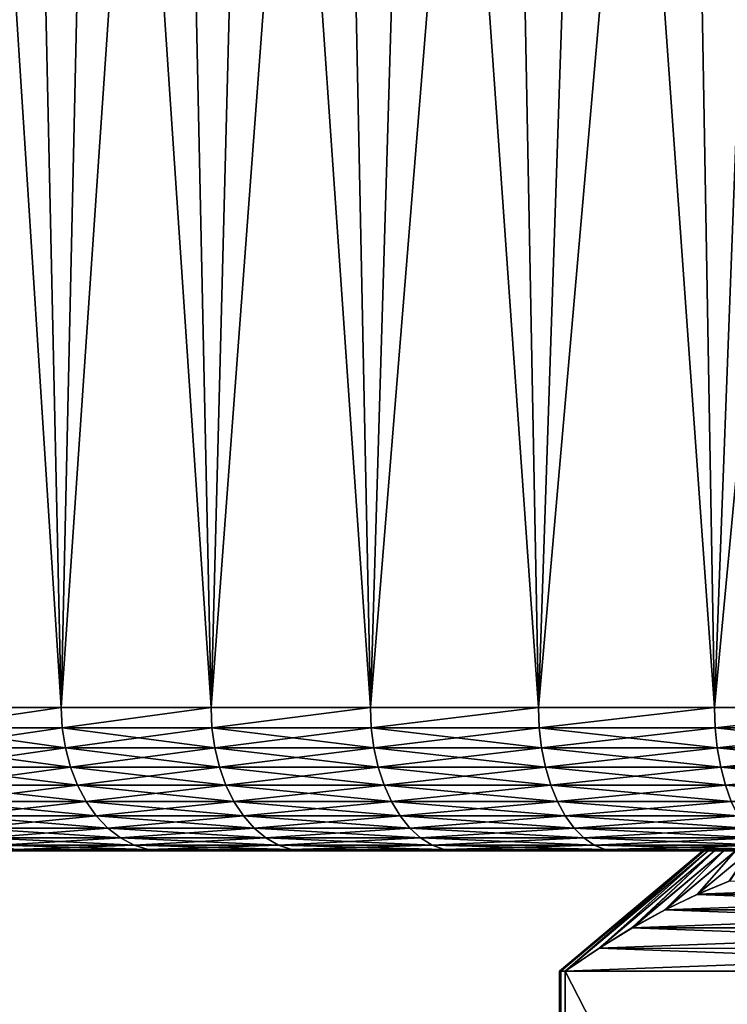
# Model space of a CAD drawing. Header units: metres. Extents: x -105 to 105, y -68 to 103.
# Tile 48 of 256: x -97 to -89, y 82 to 93. Entities that reach past the tile are written whole.
import ezdxf

# ---------------------------------------------------------------- set-up
doc = ezdxf.new("R2010")
doc.units = ezdxf.units.M
doc.layers.add('solid_FIT-BATH-150_SW0001', color=7, linetype='CONTINUOUS')

msp = doc.modelspace()

# ---------------------------------------------------------------- linework, layer by layer
at = {"layer": 'solid_FIT-BATH-150_SW0001'}
for points in [[(-96.213402, 85.585892, 20.50951), (-97.342949, 103.085892, 19.316242), (-97.672661, 85.585892, 18.942122)], [(-97.672424, 85.585892, -20.349396), (-97.342972, 103.085892, -20.723213), (-96.597527, 103.085892, -21.525274)], [(-97.672424, 85.585892, -20.349396), (-96.597527, 103.085892, -21.525274), (-96.213135, 85.585892, -21.916767)], [(-96.213402, 85.585892, 20.50951), (-96.597496, 103.085892, 20.118307), (-97.342949, 103.085892, 19.316242)], [(-96.213135, 85.585892, -21.916767), (-96.597527, 103.085892, -21.525274), (-95.822533, 103.085892, -22.300205)], [(-96.213402, 85.585892, 20.50951), (-95.822487, 103.085892, 20.893248), (-96.597496, 103.085892, 20.118307)], [(-94.646034, 85.585892, 21.968803), (-95.822487, 103.085892, 20.893248), (-96.213402, 85.585892, 20.50951)], [(-96.213135, 85.585892, -21.916767), (-95.822533, 103.085892, -22.300205), (-95.019348, 103.085892, -23.046818)], [(-96.213135, 85.585892, -21.916767), (-95.019348, 103.085892, -23.046818), (-94.64576, 85.585892, -23.37604)], [(-94.646034, 85.585892, 21.968803), (-95.019287, 103.085892, 21.63987), (-95.822487, 103.085892, 20.893248)], [(-94.64576, 85.585892, -23.37604), (-95.019348, 103.085892, -23.046818), (-94.19062, 103.085892, -23.762526)], [(-94.646034, 85.585892, 21.968803), (-94.190559, 103.085892, 22.355579), (-95.019287, 103.085892, 21.63987)], [(-92.978561, 85.585892, 23.312563), (-94.190559, 103.085892, 22.355579), (-94.646034, 85.585892, 21.968803)], [(-94.64576, 85.585892, -23.37604), (-94.19062, 103.085892, -23.762526), (-93.335052, 103.085892, -24.448406)], [(-94.64576, 85.585892, -23.37604), (-93.335052, 103.085892, -24.448406), (-92.978271, 85.585892, -24.71978)], [(-92.978561, 85.585892, 23.312563), (-93.334999, 103.085892, 23.041452), (-94.190559, 103.085892, 22.355579)], [(-92.978271, 85.585892, -24.71978), (-93.335052, 103.085892, -24.448406), (-92.455185, 103.085892, -25.102585)], [(-92.978561, 85.585892, 23.312563), (-92.455132, 103.085892, 23.695623), (-93.334999, 103.085892, 23.041452)], [(-91.219475, 85.585892, 24.533945), (-92.455132, 103.085892, 23.695623), (-92.978561, 85.585892, 23.312563)], [(-92.978271, 85.585892, -24.71978), (-92.455185, 103.085892, -25.102585), (-91.553223, 103.085892, -25.723272)], [(-92.978271, 85.585892, -24.71978), (-91.553223, 103.085892, -25.723272), (-91.21917, 85.585892, -25.941141)], [(-91.219475, 85.585892, 24.533945), (-91.553177, 103.085892, 24.316305), (-92.455132, 103.085892, 23.695623)], [(-91.21917, 85.585892, -25.941141), (-91.553223, 103.085892, -25.723272), (-90.627914, 103.085892, -26.311399)], [(-91.219475, 85.585892, 24.533945), (-90.627876, 103.085892, 24.904428), (-91.553177, 103.085892, 24.316305)], [(-89.377739, 85.585892, 25.626722), (-90.627876, 103.085892, 24.904428), (-91.219475, 85.585892, 24.533945)], [(-91.21917, 85.585892, -25.941141), (-90.627914, 103.085892, -26.311399), (-89.682449, 103.085892, -26.865026)], [(-91.21917, 85.585892, -25.941141), (-89.682449, 103.085892, -26.865026), (-89.377419, 85.585892, -27.033895)], [(-89.377739, 85.585892, 25.626722), (-89.682411, 103.085892, 25.458052), (-90.627876, 103.085892, 24.904428)], [(-89.377419, 85.585892, -27.033895), (-89.682449, 103.085892, -26.865026), (-88.717842, 103.085892, -27.38341)], [(-89.377739, 85.585892, 25.626722), (-88.717804, 103.085892, 25.976435), (-89.682411, 103.085892, 25.458052)], [(-87.462738, 85.585892, 26.585331), (-88.717804, 103.085892, 25.976435), (-89.377739, 85.585892, 25.626722)], [(-89.377419, 85.585892, -27.033895), (-88.717842, 103.085892, -27.38341), (-87.733665, 103.085892, -27.866907)], [(-89.377419, 85.585892, -27.033895), (-87.733665, 103.085892, -27.866907), (-87.462402, 85.585892, -27.992479)], [(-96.213402, 85.585892, 20.50951), (-97.672661, 85.585892, 18.942122), (-97.66095, 85.372414, 18.932325)], [(-97.672424, 85.585892, -20.349396), (-96.213135, 85.585892, -21.916767), (-97.66095, 85.372414, -20.339321)], [(-96.213402, 85.585892, 20.50951), (-97.66095, 85.372414, 18.932325), (-96.202408, 85.372414, 20.498909)], [(-96.213135, 85.585892, -21.916767), (-96.202408, 85.372414, -21.905907), (-97.66095, 85.372414, -20.339321)], [(-94.646034, 85.585892, 21.968803), (-96.213402, 85.585892, 20.50951), (-96.202408, 85.372414, 20.498909)], [(-96.213135, 85.585892, -21.916767), (-94.64576, 85.585892, -23.37604), (-96.202408, 85.372414, -21.905907)], [(-94.646034, 85.585892, 21.968803), (-96.202408, 85.372414, 20.498909), (-94.635826, 85.372414, 21.957451)], [(-94.64576, 85.585892, -23.37604), (-94.635826, 85.372414, -23.364447), (-96.202408, 85.372414, -21.905907)], [(-92.978561, 85.585892, 23.312563), (-94.646034, 85.585892, 21.968803), (-94.635826, 85.372414, 21.957451)], [(-94.64576, 85.585892, -23.37604), (-92.978271, 85.585892, -24.71978), (-94.635826, 85.372414, -23.364447)], [(-92.978561, 85.585892, 23.312563), (-94.635826, 85.372414, 21.957451), (-92.969177, 85.372414, 23.300516)], [(-92.978271, 85.585892, -24.71978), (-92.969177, 85.372414, -24.707514), (-94.635826, 85.372414, -23.364447)], [(-91.219475, 85.585892, 24.533945), (-92.978561, 85.585892, 23.312563), (-92.969177, 85.372414, 23.300516)], [(-92.978271, 85.585892, -24.71978), (-91.21917, 85.585892, -25.941141), (-92.969177, 85.372414, -24.707514)], [(-91.219475, 85.585892, 24.533945), (-92.969177, 85.372414, 23.300516), (-91.210968, 85.372414, 24.521263)], [(-91.21917, 85.585892, -25.941141), (-91.210968, 85.372414, -25.928261), (-92.969177, 85.372414, -24.707514)], [(-89.377739, 85.585892, 25.626722), (-91.219475, 85.585892, 24.533945), (-91.210968, 85.372414, 24.521263)], [(-91.21917, 85.585892, -25.941141), (-89.377419, 85.585892, -27.033895), (-91.210968, 85.372414, -25.928261)], [(-89.377739, 85.585892, 25.626722), (-91.210968, 85.372414, 24.521263), (-89.370155, 85.372414, 25.613472)], [(-89.377419, 85.585892, -27.033895), (-89.370155, 85.372414, -27.020468), (-91.210968, 85.372414, -25.928261)], [(-87.462738, 85.585892, 26.585331), (-89.377739, 85.585892, 25.626722), (-89.370155, 85.372414, 25.613472)], [(-89.377419, 85.585892, -27.033895), (-87.462402, 85.585892, -27.992479), (-89.370155, 85.372414, -27.020468)], [(-87.462738, 85.585892, 26.585331), (-89.370155, 85.372414, 25.613472), (-87.456108, 85.372414, 26.571573)], [(-87.462402, 85.585892, -27.992479), (-87.456108, 85.372414, -27.978571), (-89.370155, 85.372414, -27.020468)], [(-96.170197, 85.163086, 20.466698), (-96.202408, 85.372414, 20.498909), (-97.66095, 85.372414, 18.932325)], [(-97.626518, 85.163086, 18.902494), (-96.170197, 85.163086, 20.466698), (-97.66095, 85.372414, 18.932325)], [(-97.626518, 85.163086, -20.309492), (-97.66095, 85.372414, -20.339321), (-96.202408, 85.372414, -21.905907)], [(-96.170197, 85.163086, -21.873695), (-97.626518, 85.163086, -20.309492), (-96.202408, 85.372414, -21.905907)], [(-94.605995, 85.163086, 21.923023), (-94.635826, 85.372414, 21.957451), (-96.202408, 85.372414, 20.498909)], [(-96.170197, 85.163086, 20.466698), (-94.605995, 85.163086, 21.923023), (-96.202408, 85.372414, 20.498909)], [(-96.170197, 85.163086, -21.873695), (-96.202408, 85.372414, -21.905907), (-94.635826, 85.372414, -23.364447)], [(-94.605995, 85.163086, -23.330021), (-96.170197, 85.163086, -21.873695), (-94.635826, 85.372414, -23.364447)], [(-92.941879, 85.163086, 23.26405), (-92.969177, 85.372414, 23.300516), (-94.635826, 85.372414, 21.957451)], [(-94.605995, 85.163086, 21.923023), (-92.941879, 85.163086, 23.26405), (-94.635826, 85.372414, 21.957451)], [(-94.605995, 85.163086, -23.330021), (-94.635826, 85.372414, -23.364447), (-92.969177, 85.372414, -24.707514)], [(-92.941879, 85.163086, -24.671045), (-94.605995, 85.163086, -23.330021), (-92.969177, 85.372414, -24.707514)], [(-91.18634, 85.163086, 24.482943), (-91.210968, 85.372414, 24.521263), (-92.969177, 85.372414, 23.300516)], [(-92.941879, 85.163086, 23.26405), (-91.18634, 85.163086, 24.482943), (-92.969177, 85.372414, 23.300516)], [(-92.941879, 85.163086, -24.671045), (-92.969177, 85.372414, -24.707514), (-91.210968, 85.372414, -25.928261)], [(-91.18634, 85.163086, -25.889938), (-92.941879, 85.163086, -24.671045), (-91.210968, 85.372414, -25.928261)], [(-89.34832, 85.163086, 25.57349), (-89.370155, 85.372414, 25.613472), (-91.210968, 85.372414, 24.521263)], [(-91.18634, 85.163086, 24.482943), (-89.34832, 85.163086, 25.57349), (-91.210968, 85.372414, 24.521263)], [(-91.18634, 85.163086, -25.889938), (-91.210968, 85.372414, -25.928261), (-89.370155, 85.372414, -27.020468)], [(-89.34832, 85.163086, -26.980486), (-91.18634, 85.163086, -25.889938), (-89.370155, 85.372414, -27.020468)], [(-87.437187, 85.163086, 26.530136), (-87.456108, 85.372414, 26.571573), (-89.370155, 85.372414, 25.613472)], [(-89.34832, 85.163086, 25.57349), (-87.437187, 85.163086, 26.530136), (-89.370155, 85.372414, 25.613472)], [(-89.34832, 85.163086, -26.980486), (-89.370155, 85.372414, -27.020468), (-87.456108, 85.372414, -27.978571)], [(-87.437187, 85.163086, -27.937134), (-89.34832, 85.163086, -26.980486), (-87.456108, 85.372414, -27.978571)], [(-96.117226, 84.962379, 20.413729), (-96.170197, 85.163086, 20.466698), (-97.626518, 85.163086, 18.902494)], [(-97.569908, 84.962379, 18.853439), (-96.117226, 84.962379, 20.413729), (-97.626518, 85.163086, 18.902494)], [(-97.569908, 84.962379, -20.260437), (-97.626518, 85.163086, -20.309492), (-96.170197, 85.163086, -21.873695)], [(-96.117226, 84.962379, -21.820726), (-97.569908, 84.962379, -20.260437), (-96.170197, 85.163086, -21.873695)], [(-94.556938, 84.962379, 21.866411), (-94.605995, 85.163086, 21.923023), (-96.170197, 85.163086, 20.466698)], [(-96.117226, 84.962379, 20.413729), (-94.556938, 84.962379, 21.866411), (-96.170197, 85.163086, 20.466698)], [(-96.117226, 84.962379, -21.820726), (-96.170197, 85.163086, -21.873695), (-94.605995, 85.163086, -23.330021)], [(-94.556938, 84.962379, -23.273407), (-96.117226, 84.962379, -21.820726), (-94.605995, 85.163086, -23.330021)], [(-92.896988, 84.962379, 23.204081), (-92.941879, 85.163086, 23.26405), (-94.605995, 85.163086, 21.923023)], [(-94.556938, 84.962379, 21.866411), (-92.896988, 84.962379, 23.204081), (-94.605995, 85.163086, 21.923023)], [(-94.556938, 84.962379, -23.273407), (-94.605995, 85.163086, -23.330021), (-92.941879, 85.163086, -24.671045)], [(-92.896988, 84.962379, -24.611078), (-94.556938, 84.962379, -23.273407), (-92.941879, 85.163086, -24.671045)], [(-91.145844, 84.962379, 24.419924), (-91.18634, 85.163086, 24.482943), (-92.941879, 85.163086, 23.26405)], [(-92.896988, 84.962379, 23.204081), (-91.145844, 84.962379, 24.419924), (-92.941879, 85.163086, 23.26405)], [(-92.896988, 84.962379, -24.611078), (-92.941879, 85.163086, -24.671045), (-91.18634, 85.163086, -25.889938)], [(-91.145844, 84.962379, -25.826921), (-92.896988, 84.962379, -24.611078), (-91.18634, 85.163086, -25.889938)], [(-89.312424, 84.962379, 25.507744), (-89.34832, 85.163086, 25.57349), (-91.18634, 85.163086, 24.482943)], [(-91.145844, 84.962379, 24.419924), (-89.312424, 84.962379, 25.507744), (-91.18634, 85.163086, 24.482943)], [(-91.145844, 84.962379, -25.826921), (-91.18634, 85.163086, -25.889938), (-89.34832, 85.163086, -26.980486)], [(-89.312424, 84.962379, -26.914742), (-91.145844, 84.962379, -25.826921), (-89.34832, 85.163086, -26.980486)], [(-87.406067, 84.962379, 26.461998), (-87.437187, 85.163086, 26.530136), (-89.34832, 85.163086, 25.57349)], [(-89.312424, 84.962379, 25.507744), (-87.406067, 84.962379, 26.461998), (-89.34832, 85.163086, 25.57349)], [(-89.312424, 84.962379, -26.914742), (-89.34832, 85.163086, -26.980486), (-87.437187, 85.163086, -27.937134)], [(-87.406067, 84.962379, -27.868994), (-89.312424, 84.962379, -26.914742), (-87.437187, 85.163086, -27.937134)], [(-96.044579, 84.774384, 20.341084), (-96.117226, 84.962379, 20.413729), (-97.569908, 84.962379, 18.853439)], [(-97.492264, 84.774384, 18.786161), (-96.044579, 84.774384, 20.341084), (-97.569908, 84.962379, 18.853439)], [(-97.492264, 84.774384, -20.193157), (-97.569908, 84.962379, -20.260437), (-96.117226, 84.962379, -21.820726)], [(-96.044579, 84.774384, -21.748079), (-97.492264, 84.774384, -20.193157), (-96.117226, 84.962379, -21.820726)], [(-94.489662, 84.774384, 21.788767), (-94.556938, 84.962379, 21.866411), (-96.117226, 84.962379, 20.413729)], [(-96.044579, 84.774384, 20.341084), (-94.489662, 84.774384, 21.788767), (-96.117226, 84.962379, 20.413729)], [(-96.044579, 84.774384, -21.748079), (-96.117226, 84.962379, -21.820726), (-94.556938, 84.962379, -23.273407)], [(-94.489662, 84.774384, -23.195765), (-96.044579, 84.774384, -21.748079), (-94.556938, 84.962379, -23.273407)], [(-92.835419, 84.774384, 23.121836), (-92.896988, 84.962379, 23.204081), (-94.556938, 84.962379, 21.866411)], [(-94.489662, 84.774384, 21.788767), (-92.835419, 84.774384, 23.121836), (-94.556938, 84.962379, 21.866411)], [(-94.489662, 84.774384, -23.195765), (-94.556938, 84.962379, -23.273407), (-92.896988, 84.962379, -24.611078)], [(-92.835419, 84.774384, -24.528833), (-94.489662, 84.774384, -23.195765), (-92.896988, 84.962379, -24.611078)], [(-91.090302, 84.774384, 24.333496), (-91.145844, 84.962379, 24.419924), (-92.896988, 84.962379, 23.204081)], [(-92.835419, 84.774384, 23.121836), (-91.090302, 84.774384, 24.333496), (-92.896988, 84.962379, 23.204081)], [(-92.835419, 84.774384, -24.528833), (-92.896988, 84.962379, -24.611078), (-91.145844, 84.962379, -25.826921)], [(-91.090302, 84.774384, -25.740494), (-92.835419, 84.774384, -24.528833), (-91.145844, 84.962379, -25.826921)], [(-89.263184, 84.774384, 25.417574), (-89.312424, 84.962379, 25.507744), (-91.145844, 84.962379, 24.419924)], [(-91.090302, 84.774384, 24.333496), (-89.263184, 84.774384, 25.417574), (-91.145844, 84.962379, 24.419924)], [(-91.090302, 84.774384, -25.740494), (-91.145844, 84.962379, -25.826921), (-89.312424, 84.962379, -26.914742)], [(-89.263184, 84.774384, -26.82457), (-91.090302, 84.774384, -25.740494), (-89.312424, 84.962379, -26.914742)], [(-87.363388, 84.774384, 26.368544), (-87.406067, 84.962379, 26.461998), (-89.312424, 84.962379, 25.507744)], [(-89.263184, 84.774384, 25.417574), (-87.363388, 84.774384, 26.368544), (-89.312424, 84.962379, 25.507744)], [(-89.263184, 84.774384, -26.82457), (-89.312424, 84.962379, -26.914742), (-87.406067, 84.962379, -27.868994)], [(-87.363388, 84.774384, -27.775541), (-89.263184, 84.774384, -26.82457), (-87.406067, 84.962379, -27.868994)], [(-95.953743, 84.602951, 20.250242), (-96.044579, 84.774384, 20.341084), (-97.492264, 84.774384, 18.786161)], [(-97.395172, 84.602951, 18.70203), (-95.953743, 84.602951, 20.250242), (-97.492264, 84.774384, 18.786161)], [(-97.395172, 84.602951, -20.109028), (-97.492264, 84.774384, -20.193157), (-96.044579, 84.774384, -21.748079)], [(-95.953743, 84.602951, -21.657238), (-97.395172, 84.602951, -20.109028), (-96.044579, 84.774384, -21.748079)], [(-94.405533, 84.602951, 21.691677), (-94.489662, 84.774384, 21.788767), (-96.044579, 84.774384, 20.341084)], [(-95.953743, 84.602951, 20.250242), (-94.405533, 84.602951, 21.691677), (-96.044579, 84.774384, 20.341084)], [(-95.953743, 84.602951, -21.657238), (-96.044579, 84.774384, -21.748079), (-94.489662, 84.774384, -23.195765)], [(-94.405533, 84.602951, -23.098673), (-95.953743, 84.602951, -21.657238), (-94.489662, 84.774384, -23.195765)], [(-92.75843, 84.602951, 23.018991), (-92.835419, 84.774384, 23.121836), (-94.489662, 84.774384, 21.788767)], [(-94.405533, 84.602951, 21.691677), (-92.75843, 84.602951, 23.018991), (-94.489662, 84.774384, 21.788767)], [(-94.405533, 84.602951, -23.098673), (-94.489662, 84.774384, -23.195765), (-92.835419, 84.774384, -24.528833)], [(-92.75843, 84.602951, -24.425987), (-94.405533, 84.602951, -23.098673), (-92.835419, 84.774384, -24.528833)], [(-91.020844, 84.602951, 24.22542), (-91.090302, 84.774384, 24.333496), (-92.835419, 84.774384, 23.121836)], [(-92.75843, 84.602951, 23.018991), (-91.020844, 84.602951, 24.22542), (-92.835419, 84.774384, 23.121836)], [(-92.75843, 84.602951, -24.425987), (-92.835419, 84.774384, -24.528833), (-91.090302, 84.774384, -25.740494)], [(-91.020844, 84.602951, -25.632418), (-92.75843, 84.602951, -24.425987), (-91.090302, 84.774384, -25.740494)], [(-89.201614, 84.602951, 25.304819), (-89.263184, 84.774384, 25.417574), (-91.090302, 84.774384, 24.333496)], [(-91.020844, 84.602951, 24.22542), (-89.201614, 84.602951, 25.304819), (-91.090302, 84.774384, 24.333496)], [(-91.020844, 84.602951, -25.632418), (-91.090302, 84.774384, -25.740494), (-89.263184, 84.774384, -26.82457)], [(-89.201614, 84.602951, -26.711815), (-91.020844, 84.602951, -25.632418), (-89.263184, 84.774384, -26.82457)], [(-87.31002, 84.602951, 26.251684), (-87.363388, 84.774384, 26.368544), (-89.263184, 84.774384, 25.417574)], [(-89.201614, 84.602951, 25.304819), (-87.31002, 84.602951, 26.251684), (-89.263184, 84.774384, 25.417574)], [(-89.201614, 84.602951, -26.711815), (-89.263184, 84.774384, -26.82457), (-87.363388, 84.774384, -27.775541)], [(-95.846558, 84.451561, 20.143057), (-95.953743, 84.602951, 20.250242), (-97.395172, 84.602951, 18.70203)], [(-97.280617, 84.451561, 18.602766), (-95.846558, 84.451561, 20.143057), (-97.395172, 84.602951, 18.70203)], [(-97.280617, 84.451561, -20.009764), (-97.395172, 84.602951, -20.109028), (-95.953743, 84.602951, -21.657238)], [(-95.846558, 84.451561, -21.550055), (-97.280617, 84.451561, -20.009764), (-95.953743, 84.602951, -21.657238)], [(-94.306267, 84.451561, 21.577118), (-94.405533, 84.602951, 21.691677), (-95.953743, 84.602951, 20.250242)], [(-95.846558, 84.451561, 20.143057), (-94.306267, 84.451561, 21.577118), (-95.953743, 84.602951, 20.250242)], [(-95.846558, 84.451561, -21.550055), (-95.953743, 84.602951, -21.657238), (-94.405533, 84.602951, -23.098673)], [(-94.306267, 84.451561, -22.984116), (-95.846558, 84.451561, -21.550055), (-94.405533, 84.602951, -23.098673)], [(-92.667595, 84.451561, 22.897644), (-92.75843, 84.602951, 23.018991), (-94.405533, 84.602951, 21.691677)], [(-94.306267, 84.451561, 21.577118), (-92.667595, 84.451561, 22.897644), (-94.405533, 84.602951, 21.691677)], [(-94.306267, 84.451561, -22.984116), (-94.405533, 84.602951, -23.098673), (-92.75843, 84.602951, -24.425987)], [(-92.667595, 84.451561, -24.30464), (-94.306267, 84.451561, -22.984116), (-92.75843, 84.602951, -24.425987)], [(-90.938889, 84.451561, 24.097902), (-91.020844, 84.602951, 24.22542), (-92.75843, 84.602951, 23.018991)], [(-92.667595, 84.451561, 22.897644), (-90.938889, 84.451561, 24.097902), (-92.75843, 84.602951, 23.018991)], [(-92.667595, 84.451561, -24.30464), (-92.75843, 84.602951, -24.425987), (-91.020844, 84.602951, -25.632418)], [(-90.938889, 84.451561, -25.504898), (-92.667595, 84.451561, -24.30464), (-91.020844, 84.602951, -25.632418)], [(-89.128967, 84.451561, 25.171778), (-89.201614, 84.602951, 25.304819), (-91.020844, 84.602951, 24.22542)], [(-90.938889, 84.451561, 24.097902), (-89.128967, 84.451561, 25.171778), (-91.020844, 84.602951, 24.22542)], [(-90.938889, 84.451561, -25.504898), (-91.020844, 84.602951, -25.632418), (-89.201614, 84.602951, -26.711815)], [(-89.128967, 84.451561, -26.578775), (-90.938889, 84.451561, -25.504898), (-89.201614, 84.602951, -26.711815)], [(-95.725212, 84.323311, 20.021717), (-95.846558, 84.451561, 20.143057), (-97.280617, 84.451561, 18.602766)], [(-97.150932, 84.323311, 18.490391), (-95.725212, 84.323311, 20.021717), (-97.280617, 84.451561, 18.602766)], [(-97.150932, 84.323311, -19.897388), (-97.280617, 84.451561, -20.009764), (-95.846558, 84.451561, -21.550055)], [(-95.725212, 84.323311, -21.428713), (-97.150932, 84.323311, -19.897388), (-95.846558, 84.451561, -21.550055)], [(-94.193886, 84.323311, 21.447432), (-94.306267, 84.451561, 21.577118), (-95.846558, 84.451561, 20.143057)], [(-95.725212, 84.323311, 20.021717), (-94.193886, 84.323311, 21.447432), (-95.846558, 84.451561, 20.143057)], [(-95.725212, 84.323311, -21.428713), (-95.846558, 84.451561, -21.550055), (-94.306267, 84.451561, -22.984116)], [(-94.193886, 84.323311, -22.854427), (-95.725212, 84.323311, -21.428713), (-94.306267, 84.451561, -22.984116)], [(-92.564758, 84.323311, 22.760269), (-92.667595, 84.451561, 22.897644), (-94.306267, 84.451561, 21.577118)], [(-94.193886, 84.323311, 21.447432), (-92.564758, 84.323311, 22.760269), (-94.306267, 84.451561, 21.577118)], [(-94.193886, 84.323311, -22.854427), (-94.306267, 84.451561, -22.984116), (-92.667595, 84.451561, -24.30464)], [(-92.564758, 84.323311, -24.167265), (-94.193886, 84.323311, -22.854427), (-92.667595, 84.451561, -24.30464)], [(-90.846115, 84.323311, 23.953541), (-90.938889, 84.451561, 24.097902), (-92.667595, 84.451561, 22.897644)], [(-92.564758, 84.323311, 22.760269), (-90.846115, 84.323311, 23.953541), (-92.667595, 84.451561, 22.897644)], [(-92.564758, 84.323311, -24.167265), (-92.667595, 84.451561, -24.30464), (-90.938889, 84.451561, -25.504898)], [(-90.846115, 84.323311, -25.360538), (-92.564758, 84.323311, -24.167265), (-90.938889, 84.451561, -25.504898)], [(-89.04673, 84.323311, 25.021168), (-89.128967, 84.451561, 25.171778), (-90.938889, 84.451561, 24.097902)], [(-90.846115, 84.323311, 23.953541), (-89.04673, 84.323311, 25.021168), (-90.938889, 84.451561, 24.097902)], [(-90.846115, 84.323311, -25.360538), (-90.938889, 84.451561, -25.504898), (-89.128967, 84.451561, -26.578775)], [(-89.04673, 84.323311, -26.428164), (-90.846115, 84.323311, -25.360538), (-89.128967, 84.451561, -26.578775)], [(-95.592194, 84.220818, 19.888695), (-95.725212, 84.323311, 20.021717), (-97.150932, 84.323311, 18.490391)], [(-97.008759, 84.220818, 18.367197), (-95.592194, 84.220818, 19.888695), (-97.150932, 84.323311, 18.490391)], [(-97.008759, 84.220818, -19.774195), (-97.150932, 84.323311, -19.897388), (-95.725212, 84.323311, -21.428713)], [(-95.592194, 84.220818, -21.295691), (-97.008759, 84.220818, -19.774195), (-95.725212, 84.323311, -21.428713)], [(-94.070694, 84.220818, 21.305258), (-94.193886, 84.323311, 21.447432), (-95.725212, 84.323311, 20.021717)], [(-95.592194, 84.220818, 19.888695), (-94.070694, 84.220818, 21.305258), (-95.725212, 84.323311, 20.021717)], [(-95.592194, 84.220818, -21.295691), (-95.725212, 84.323311, -21.428713), (-94.193886, 84.323311, -22.854427)], [(-94.070694, 84.220818, -22.712255), (-95.592194, 84.220818, -21.295691), (-94.193886, 84.323311, -22.854427)], [(-92.452019, 84.220818, 22.609671), (-92.564758, 84.323311, 22.760269), (-94.193886, 84.323311, 21.447432)], [(-94.070694, 84.220818, 21.305258), (-92.452019, 84.220818, 22.609671), (-94.193886, 84.323311, 21.447432)], [(-94.070694, 84.220818, -22.712255), (-94.193886, 84.323311, -22.854427), (-92.564758, 84.323311, -24.167265)], [(-92.452019, 84.220818, -24.016666), (-94.070694, 84.220818, -22.712255), (-92.564758, 84.323311, -24.167265)], [(-90.744408, 84.220818, 23.795284), (-90.846115, 84.323311, 23.953541), (-92.564758, 84.323311, 22.760269)], [(-92.452019, 84.220818, 22.609671), (-90.744408, 84.220818, 23.795284), (-92.564758, 84.323311, 22.760269)], [(-92.452019, 84.220818, -24.016666), (-92.564758, 84.323311, -24.167265), (-90.846115, 84.323311, -25.360538)], [(-90.744408, 84.220818, -25.20228), (-92.452019, 84.220818, -24.016666), (-90.846115, 84.323311, -25.360538)], [(-88.956573, 84.220818, 24.856056), (-89.04673, 84.323311, 25.021168), (-90.846115, 84.323311, 23.953541)], [(-90.744408, 84.220818, 23.795284), (-88.956573, 84.220818, 24.856056), (-90.846115, 84.323311, 23.953541)], [(-90.744408, 84.220818, -25.20228), (-90.846115, 84.323311, -25.360538), (-89.04673, 84.323311, -26.428164)], [(-88.956573, 84.220818, -26.263054), (-90.744408, 84.220818, -25.20228), (-89.04673, 84.323311, -26.428164)], [(-95.450203, 84.146164, 19.746704), (-95.592194, 84.220818, 19.888695), (-97.008759, 84.220818, 18.367197)], [(-96.857002, 84.146164, 18.235699), (-95.450203, 84.146164, 19.746704), (-97.008759, 84.220818, 18.367197)], [(-96.857002, 84.146164, -19.642696), (-97.008759, 84.220818, -19.774195), (-95.592194, 84.220818, -21.295691)], [(-95.450203, 84.146164, -21.153702), (-96.857002, 84.146164, -19.642696), (-95.592194, 84.220818, -21.295691)], [(-93.939194, 84.146164, 21.153502), (-94.070694, 84.220818, 21.305258), (-95.592194, 84.220818, 19.888695)], [(-95.450203, 84.146164, 19.746704), (-93.939194, 84.146164, 21.153502), (-95.592194, 84.220818, 19.888695)], [(-95.450203, 84.146164, -21.153702), (-95.592194, 84.220818, -21.295691), (-94.070694, 84.220818, -22.712255)], [(-93.939194, 84.146164, -22.560497), (-95.450203, 84.146164, -21.153702), (-94.070694, 84.220818, -22.712255)], [(-92.33168, 84.146164, 22.448917), (-92.452019, 84.220818, 22.609671), (-94.070694, 84.220818, 21.305258)], [(-93.939194, 84.146164, 21.153502), (-92.33168, 84.146164, 22.448917), (-94.070694, 84.220818, 21.305258)], [(-93.939194, 84.146164, -22.560497), (-94.070694, 84.220818, -22.712255), (-92.452019, 84.220818, -24.016666)], [(-92.33168, 84.146164, -23.855915), (-93.939194, 84.146164, -22.560497), (-92.452019, 84.220818, -24.016666)], [(-90.635849, 84.146164, 23.626356), (-90.744408, 84.220818, 23.795284), (-92.452019, 84.220818, 22.609671)], [(-92.33168, 84.146164, 22.448917), (-90.635849, 84.146164, 23.626356), (-92.452019, 84.220818, 22.609671)], [(-92.33168, 84.146164, -23.855915), (-92.452019, 84.220818, -24.016666), (-90.744408, 84.220818, -25.20228)], [(-90.635849, 84.146164, -25.033354), (-92.33168, 84.146164, -23.855915), (-90.744408, 84.220818, -25.20228)], [(-88.860336, 84.146164, 24.679815), (-88.956573, 84.220818, 24.856056), (-90.744408, 84.220818, 23.795284)], [(-90.635849, 84.146164, 23.626356), (-88.860336, 84.146164, 24.679815), (-90.744408, 84.220818, 23.795284)], [(-90.635849, 84.146164, -25.033354), (-90.744408, 84.220818, -25.20228), (-88.956573, 84.220818, -26.263054)], [(-88.860336, 84.146164, -26.086813), (-90.635849, 84.146164, -25.033354), (-88.956573, 84.220818, -26.263054)], [(-96.907356, 84.085892, 17.525993), (-95.518143, 84.085892, 19.076685), (-96.698753, 84.100883, 18.098577)], [(-96.904106, 84.085892, -18.936899), (-95.518143, 84.085892, 19.076685), (-96.907356, 84.085892, 17.525993)], [(-95.51461, 84.085892, -20.487343), (-96.904106, 84.085892, -18.936899), (-96.698753, 84.100883, -19.505573)], [(-95.51461, 84.085892, -20.487343), (-95.518143, 84.085892, 19.076685), (-96.904106, 84.085892, -18.936899)], [(-95.302139, 84.100883, 19.598642), (-95.450203, 84.146164, 19.746704), (-96.857002, 84.146164, 18.235699)], [(-96.698753, 84.100883, 18.098577), (-95.302139, 84.100883, 19.598642), (-96.857002, 84.146164, 18.235699)], [(-96.698753, 84.100883, -19.505573), (-96.857002, 84.146164, -19.642696), (-95.450203, 84.146164, -21.153702)], [(-95.302139, 84.100883, -21.00564), (-96.698753, 84.100883, -19.505573), (-95.450203, 84.146164, -21.153702)], [(-95.518143, 84.085892, 19.076685), (-95.302139, 84.100883, 19.598642), (-96.698753, 84.100883, 18.098577)], [(-95.51461, 84.085892, -20.487343), (-96.698753, 84.100883, -19.505573), (-95.302139, 84.100883, -21.00564)], [(-95.518143, 84.085892, 19.076685), (-94.01886, 84.085892, 20.522224), (-95.302139, 84.100883, 19.598642)], [(-95.51461, 84.085892, -20.487343), (-94.01886, 84.085892, 20.522224), (-95.518143, 84.085892, 19.076685)], [(-94.015068, 84.085892, -21.932615), (-95.51461, 84.085892, -20.487343), (-95.302139, 84.100883, -21.00564)], [(-94.015068, 84.085892, -21.932615), (-94.01886, 84.085892, 20.522224), (-95.51461, 84.085892, -20.487343)], [(-93.802078, 84.100883, 20.995255), (-93.939194, 84.146164, 21.153502), (-95.450203, 84.146164, 19.746704)], [(-95.302139, 84.100883, 19.598642), (-93.802078, 84.100883, 20.995255), (-95.450203, 84.146164, 19.746704)], [(-95.302139, 84.100883, -21.00564), (-95.450203, 84.146164, -21.153702), (-93.939194, 84.146164, -22.560497)], [(-93.802078, 84.100883, -22.40225), (-95.302139, 84.100883, -21.00564), (-93.939194, 84.146164, -22.560497)], [(-94.01886, 84.085892, 20.522224), (-93.802078, 84.100883, 20.995255), (-95.302139, 84.100883, 19.598642)], [(-94.015068, 84.085892, -21.932615), (-95.302139, 84.100883, -21.00564), (-93.802078, 84.100883, -22.40225)], [(-94.01886, 84.085892, 20.522224), (-92.418953, 84.085892, 21.853672), (-93.802078, 84.100883, 20.995255)], [(-94.015068, 84.085892, -21.932615), (-92.418953, 84.085892, 21.853672), (-94.01886, 84.085892, 20.522224)], [(-92.414932, 84.085892, -23.263777), (-94.015068, 84.085892, -21.932615), (-93.802078, 84.100883, -22.40225)], [(-92.414932, 84.085892, -23.263777), (-92.418953, 84.085892, 21.853672), (-94.015068, 84.085892, -21.932615)], [(-92.2062, 84.100883, 22.281292), (-92.33168, 84.146164, 22.448917), (-93.939194, 84.146164, 21.153502)], [(-93.802078, 84.100883, 20.995255), (-92.2062, 84.100883, 22.281292), (-93.939194, 84.146164, 21.153502)], [(-93.802078, 84.100883, -22.40225), (-93.939194, 84.146164, -22.560497), (-92.33168, 84.146164, -23.855915)], [(-92.2062, 84.100883, -23.68829), (-93.802078, 84.100883, -22.40225), (-92.33168, 84.146164, -23.855915)], [(-92.418953, 84.085892, 21.853672), (-92.2062, 84.100883, 22.281292), (-93.802078, 84.100883, 20.995255)], [(-92.414932, 84.085892, -23.263777), (-93.802078, 84.100883, -22.40225), (-92.2062, 84.100883, -23.68829)], [(-92.418953, 84.085892, 21.853672), (-90.726234, 84.085892, 23.064831), (-92.2062, 84.100883, 22.281292)], [(-92.414932, 84.085892, -23.263777), (-90.726234, 84.085892, 23.064831), (-92.418953, 84.085892, 21.853672)], [(-90.721992, 84.085892, -24.474634), (-92.414932, 84.085892, -23.263777), (-92.2062, 84.100883, -23.68829)], [(-90.721992, 84.085892, -24.474634), (-90.726234, 84.085892, 23.064831), (-92.414932, 84.085892, -23.263777)], [(-90.522644, 84.100883, 23.450207), (-90.635849, 84.146164, 23.626356), (-92.33168, 84.146164, 22.448917)], [(-92.2062, 84.100883, 22.281292), (-90.522644, 84.100883, 23.450207), (-92.33168, 84.146164, 22.448917)], [(-92.2062, 84.100883, -23.68829), (-92.33168, 84.146164, -23.855915), (-90.635849, 84.146164, -25.033354)], [(-90.522644, 84.100883, -24.857203), (-92.2062, 84.100883, -23.68829), (-90.635849, 84.146164, -25.033354)], [(-90.726234, 84.085892, 23.064831), (-90.522644, 84.100883, 23.450207), (-92.2062, 84.100883, 22.281292)], [(-90.721992, 84.085892, -24.474634), (-92.2062, 84.100883, -23.68829), (-90.522644, 84.100883, -24.857203)], [(-89.499939, 84.085892, -0.703498), (-91, 82.82724, -0.703498), (-90.984818, 82.82724, -0.006681)], [(-89.486176, 84.085892, -1.336291), (-90.984818, 82.82724, -1.400316), (-91, 82.82724, -0.703498)], [(-89.499939, 84.085892, -0.703498), (-89.486176, 84.085892, -1.336291), (-91, 82.82724, -0.703498)], [(-89.486176, 84.085892, -0.070706), (-90.984818, 82.82724, -0.006681), (-90.939308, 82.82724, 0.688814)], [(-89.486176, 84.085892, -0.070706), (-89.499939, 84.085892, -0.703498), (-90.984818, 82.82724, -0.006681)], [(-89.486176, 84.085892, -1.336291), (-90.939308, 82.82724, -2.095811), (-90.984818, 82.82724, -1.400316)], [(-89.444817, 84.085892, 0.559901), (-90.939308, 82.82724, 0.688814), (-90.587997, 83.065773, 1.297301)], [(-89.444817, 84.085892, 0.559901), (-89.486176, 84.085892, -0.070706), (-90.939308, 82.82724, 0.688814)], [(-89.444817, 84.085892, -1.966898), (-90.58564, 83.06723, -2.708373), (-90.939308, 82.82724, -2.095811)], [(-89.486176, 84.085892, -1.336291), (-89.444817, 84.085892, -1.966898), (-90.939308, 82.82724, -2.095811)], [(-90.726234, 84.085892, 23.064831), (-88.948616, 84.085892, 24.149792), (-90.522644, 84.100883, 23.450207)], [(-90.726234, 84.085892, 23.064831), (-89.499939, 84.085892, -0.703498), (-89.486176, 84.085892, -0.070706)], [(-90.721992, 84.085892, -24.474634), (-89.499939, 84.085892, -0.703498), (-90.726234, 84.085892, 23.064831)], [(-90.726234, 84.085892, 23.064831), (-89.486176, 84.085892, -0.070706), (-89.444817, 84.085892, 0.559901)], [(-90.726234, 84.085892, 23.064831), (-89.444817, 84.085892, 0.559901), (-89.37587, 84.085892, 1.189346)], [(-90.726234, 84.085892, 23.064831), (-89.37587, 84.085892, 1.189346), (-89.279709, 84.085892, 1.8144)], [(-90.726234, 84.085892, 23.064831), (-89.279709, 84.085892, 1.8144), (-89.156288, 84.085892, 2.434646)], [(-90.726234, 84.085892, 23.064831), (-89.156288, 84.085892, 2.434646), (-89.005798, 84.085892, 3.049714)], [(-90.726234, 84.085892, 23.064831), (-89.005798, 84.085892, 3.049714), (-88.948616, 84.085892, 24.149792)], [(-88.944168, 84.085892, -25.559282), (-90.721992, 84.085892, -24.474634), (-90.522644, 84.100883, -24.857203)], [(-90.721992, 84.085892, -24.474634), (-89.486176, 84.085892, -1.336291), (-89.499939, 84.085892, -0.703498)], [(-88.944168, 84.085892, -25.559282), (-89.486176, 84.085892, -1.336291), (-90.721992, 84.085892, -24.474634)], [(-88.759987, 84.100883, 24.496038), (-88.860336, 84.146164, 24.679815), (-90.635849, 84.146164, 23.626356)], [(-90.522644, 84.100883, 23.450207), (-88.759987, 84.100883, 24.496038), (-90.635849, 84.146164, 23.626356)], [(-90.522644, 84.100883, -24.857203), (-90.635849, 84.146164, -25.033354), (-88.860336, 84.146164, -26.086813)], [(-89.37587, 84.085892, 1.189346), (-90.587997, 83.065773, 1.297301), (-90.240891, 83.279175, 1.89851)], [(-89.37587, 84.085892, 1.189346), (-89.444817, 84.085892, 0.559901), (-90.587997, 83.065773, 1.297301)], [(-89.37587, 84.085892, -2.596342), (-90.236847, 83.281525, -3.31251), (-90.58564, 83.06723, -2.708373)], [(-89.444817, 84.085892, -1.966898), (-89.37587, 84.085892, -2.596342), (-90.58564, 83.06723, -2.708373)], [(-88.759987, 84.100883, -25.903034), (-90.522644, 84.100883, -24.857203), (-88.860336, 84.146164, -26.086813)], [(-88.948616, 84.085892, 24.149792), (-88.759987, 84.100883, 24.496038), (-90.522644, 84.100883, 23.450207)], [(-88.944168, 84.085892, -25.559282), (-90.522644, 84.100883, -24.857203), (-88.759987, 84.100883, -25.903034)], [(-89.279709, 84.085892, 1.8144), (-90.240891, 83.279175, 1.89851), (-89.898369, 83.467369, 2.491765)], [(-89.279709, 84.085892, 1.8144), (-89.37587, 84.085892, 1.189346), (-90.240891, 83.279175, 1.89851)], [(-89.279709, 84.085892, -3.221397), (-89.893333, 83.469963, -3.907482), (-90.236847, 83.281525, -3.31251)], [(-89.37587, 84.085892, -2.596342), (-89.279709, 84.085892, -3.221397), (-90.236847, 83.281525, -3.31251)], [(-89.156288, 84.085892, 2.434646), (-89.898369, 83.467369, 2.491765), (-89.559273, 83.630569, 3.079098)], [(-89.156288, 84.085892, 2.434646), (-89.279709, 84.085892, 1.8144), (-89.898369, 83.467369, 2.491765)], [(-89.156288, 84.085892, -3.841643), (-89.553841, 83.632996, -4.495511), (-89.893333, 83.469963, -3.907482)], [(-89.279709, 84.085892, -3.221397), (-89.156288, 84.085892, -3.841643), (-89.893333, 83.469963, -3.907482)], [(-89.005798, 84.085892, 3.049714), (-89.559273, 83.630569, 3.079098), (-89.22274, 83.769035, 3.661999)], [(-89.005798, 84.085892, 3.049714), (-89.156288, 84.085892, 2.434646), (-89.559273, 83.630569, 3.079098)], [(-89.005798, 84.085892, -4.45671), (-89.217415, 83.771042, -5.078207), (-89.553841, 83.632996, -4.495511)], [(-89.156288, 84.085892, -3.841643), (-89.005798, 84.085892, -4.45671), (-89.553841, 83.632996, -4.495511)], [(-88.944168, 84.085892, -25.559282), (-89.444817, 84.085892, -1.966898), (-89.486176, 84.085892, -1.336291)], [(-88.944168, 84.085892, -25.559282), (-89.37587, 84.085892, -2.596342), (-89.444817, 84.085892, -1.966898)], [(-88.944168, 84.085892, -25.559282), (-89.279709, 84.085892, -3.221397), (-89.37587, 84.085892, -2.596342)], [(-88.944168, 84.085892, -25.559282), (-89.156288, 84.085892, -3.841643), (-89.279709, 84.085892, -3.221397)], [(-85.560898, 83.632996, 10.004489), (-89.22274, 83.769035, 3.661999), (-89.559273, 83.630569, 3.079098)], [(-85.891998, 83.769035, -10.838001), (-89.553841, 83.632996, -4.495511), (-89.217415, 83.771042, -5.078207)], [(-85.555458, 83.630569, -11.420902), (-89.553841, 83.632996, -4.495511), (-85.891998, 83.769035, -10.838001)], [(-85.221397, 83.469963, 10.592519), (-89.559273, 83.630569, 3.079098), (-89.898369, 83.467369, 2.491765)], [(-85.555458, 83.630569, -11.420902), (-89.893333, 83.469963, -3.907482), (-89.553841, 83.632996, -4.495511)], [(-85.216362, 83.467369, -12.008235), (-89.893333, 83.469963, -3.907482), (-85.555458, 83.630569, -11.420902)], [(-85.221397, 83.469963, 10.592519), (-85.560898, 83.632996, 10.004489), (-89.559273, 83.630569, 3.079098)], [(-84.877892, 83.281525, 11.18749), (-89.898369, 83.467369, 2.491765), (-90.240891, 83.279175, 1.89851)], [(-85.216362, 83.467369, -12.008235), (-90.236847, 83.281525, -3.31251), (-89.893333, 83.469963, -3.907482)], [(-84.873848, 83.279175, -12.60149), (-90.236847, 83.281525, -3.31251), (-85.216362, 83.467369, -12.008235)], [(-84.877892, 83.281525, 11.18749), (-85.221397, 83.469963, 10.592519), (-89.898369, 83.467369, 2.491765)], [(-84.529091, 83.06723, 11.791627), (-90.240891, 83.279175, 1.89851), (-90.587997, 83.065773, 1.297301)], [(-84.873848, 83.279175, -12.60149), (-90.58564, 83.06723, -2.708373), (-90.236847, 83.281525, -3.31251)], [(-84.526741, 83.065773, -13.2027), (-90.58564, 83.06723, -2.708373), (-84.873848, 83.279175, -12.60149)], [(-84.529091, 83.06723, 11.791627), (-84.877892, 83.281525, 11.18749), (-90.240891, 83.279175, 1.89851)], [(-84.529091, 83.06723, 11.791627), (-90.587997, 83.065773, 1.297301), (-90.939308, 82.82724, 0.688814)], [(-84.529091, 83.06723, 11.791627), (-90.939308, 82.82724, 0.688814), (-84.17543, 82.82724, 12.404189)], [(-84.17543, 82.82724, -13.811186), (-90.939308, 82.82724, -2.095811), (-90.58564, 83.06723, -2.708373)], [(-84.17543, 82.82724, -13.811186), (-90.58564, 83.06723, -2.708373), (-84.526741, 83.065773, -13.2027)], [(-90.984818, 69.644539, -0.006681), (-90.984818, 82.82724, -0.006681), (-91, 82.82724, -0.703498)], [(-91, 69.644539, -0.703498), (-91, 82.82724, -0.703498), (-90.984818, 82.82724, -1.400316)], [(-90.984818, 69.644539, -0.006681), (-91, 82.82724, -0.703498), (-91, 69.644539, -0.703498)], [(-90.984818, 69.644539, -1.400316), (-91, 69.644539, -0.703498), (-90.984818, 82.82724, -1.400316)], [(-90.939308, 69.644539, 0.688814), (-90.939308, 82.82724, 0.688814), (-90.984818, 82.82724, -0.006681)], [(-90.984818, 69.644539, -0.006681), (-90.939308, 69.644539, 0.688814), (-90.984818, 82.82724, -0.006681)], [(-90.984818, 69.644539, -1.400316), (-90.984818, 82.82724, -1.400316), (-90.939308, 82.82724, -2.095811)], [(-90.939308, 69.644539, -2.095811), (-90.984818, 69.644539, -1.400316), (-90.939308, 82.82724, -2.095811)], [(-84.17543, 82.82724, 12.404189), (-90.939308, 82.82724, 0.688814), (-90.939308, 69.644539, 0.688814)], [(-84.17543, 69.644539, -13.811186), (-90.939308, 69.644539, -2.095811), (-90.939308, 82.82724, -2.095811)], [(-84.17543, 69.644539, -13.811186), (-90.939308, 82.82724, -2.095811), (-84.17543, 82.82724, -13.811186)], [(-84.17543, 82.82724, 12.404189), (-90.939308, 69.644539, 0.688814), (-84.17543, 69.644539, 12.404189)]]:
    msp.add_3dface(points, dxfattribs=at)

doc.saveas('drawing.dxf')
